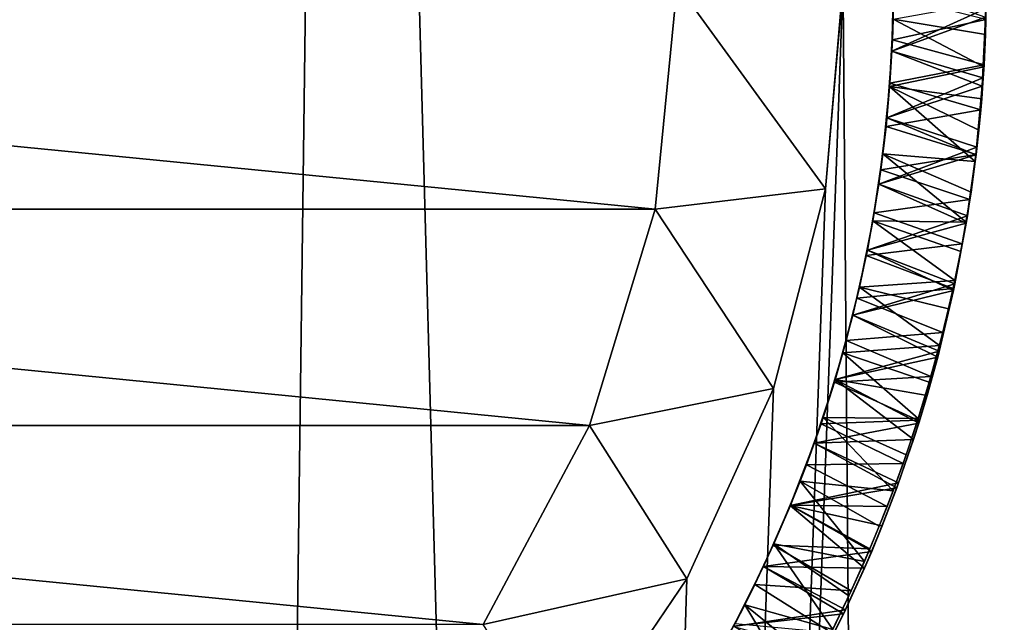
# Model space of a CAD drawing. Header units: metres. Extents: x -23 to 265, y -23 to 70.
# Tile 30 of 64: x 0.687 to 2.054, y 47.614 to 48.451. Entities that reach past the tile are written whole.
import ezdxf

# ---------------------------------------------------------------- set-up
doc = ezdxf.new("R2010")
doc.units = ezdxf.units.M
doc.layers.add('solid_SWIVIEL_SPOUT_SW0001', color=7, linetype='CONTINUOUS')

msp = doc.modelspace()

# ---------------------------------------------------------------- linework, layer by layer
at = {"layer": 'solid_SWIVIEL_SPOUT_SW0001'}
for points in [[(0.694391, 17.390703, 68.938492), (1.134071, 52.5, 68.919281), (-1.134062, 52.5, 68.919281)], [(-0.691413, 17.390823, 68.938591), (0.694391, 17.390703, 68.938492), (-1.134062, 52.5, 68.919281)], [(0.694391, 17.390703, 68.938492), (2.079112, 17.279932, 68.846573), (1.134071, 52.5, 68.919281)], [(2.079112, 17.279932, 68.846573), (3.389125, 52.5, 68.674049), (1.134071, 52.5, 68.919281)], [(1.830087, 48.5, 27.130087), (3.389111, 52.5, 27.325949), (2.079106, 17.279934, 27.153423)], [(1.569257, 48.187859, 26.9), (-1.6, 48.5, 26.9), (1.6, 48.5, 26.9)], [(1.569257, 48.187859, 26.9), (-1.569257, 48.187859, 26.9), (-1.6, 48.5, 26.9)], [(1.830087, 48.5, 27.130087), (2.079106, 17.279934, 27.153423), (0.69439, 17.390705, 27.06151)], [(1.805829, 48.216328, 27.127974), (1.830087, 48.5, 27.130087), (0.69439, 17.390705, 27.06151)], [(1.569257, 48.187859, 26.9), (1.6, 48.5, 26.9), (1.805829, 48.216328, 27.127974)], [(1.6, 48.5, 26.9), (1.830087, 48.5, 27.130087), (1.805829, 48.216328, 27.127974)], [(2.027789, 48.454628, 28.113201), (1.897737, 48.407284, 28.184292), (1.9, 48.5, 28.18981)], [(1.9, 48.5, 27.953636), (1.9, 48.5, 28.18981), (1.897737, 48.407284, 28.184292)], [(1.897738, 48.407318, 27.948143), (1.9, 48.5, 27.953636), (1.897737, 48.407284, 28.184292)], [(1.897738, 48.407318, 27.948143), (2.028046, 48.4669, 28.025873), (1.9, 48.5, 27.953636)], [(1.89993, 48.48365, 27.253647), (1.899395, 48.452045, 27.486687), (1.898448, 48.423214, 27.250288)], [(1.89993, 48.48365, 27.253647), (1.898448, 48.423214, 27.250288), (2.028256, 48.451195, 27.326483)], [(1.897738, 48.407318, 27.948143), (2.02409, 48.370392, 28.020498), (2.028046, 48.4669, 28.025873)], [(1.899395, 48.452045, 27.486687), (2.028638, 48.474884, 27.413752), (2.027678, 48.430408, 27.41124)], [(2.02409, 48.370392, 28.020498), (2.027789, 48.454628, 28.113201), (2.028046, 48.4669, 28.025873)], [(2.028256, 48.451195, 27.326483), (2.027678, 48.430408, 27.41124), (2.028638, 48.474884, 27.413752)], [(1.894698, 48.358154, 27.481134), (1.899395, 48.452045, 27.486687), (2.025662, 48.385773, 27.40876)], [(1.898448, 48.423214, 27.250288), (1.899395, 48.452045, 27.486687), (1.894698, 48.358154, 27.481134)], [(2.027789, 48.454628, 28.113201), (2.023303, 48.358719, 28.107885), (1.897737, 48.407284, 28.184292)], [(1.898448, 48.423214, 27.250288), (2.025812, 48.388626, 27.323244), (2.028256, 48.451195, 27.326483)], [(1.899395, 48.452045, 27.486687), (2.027678, 48.430408, 27.41124), (2.025662, 48.385773, 27.40876)], [(2.02409, 48.370392, 28.020498), (2.023303, 48.358719, 28.107885), (2.027789, 48.454628, 28.113201)], [(2.028256, 48.451195, 27.326483), (2.025812, 48.388626, 27.323244), (2.027678, 48.430408, 27.41124)], [(1.898448, 48.423214, 27.250288), (1.894698, 48.358154, 27.481134), (1.895044, 48.362854, 27.24691)], [(1.898448, 48.423214, 27.250288), (1.895044, 48.362854, 27.24691), (2.025812, 48.388626, 27.323244)], [(2.025812, 48.388626, 27.323244), (2.025662, 48.385773, 27.40876), (2.027678, 48.430408, 27.41124)], [(1.897738, 48.407318, 27.948143), (1.890951, 48.314785, 28.178785), (1.89095, 48.314774, 27.942751)], [(1.897738, 48.407318, 27.948143), (1.89095, 48.314774, 27.942751), (2.02409, 48.370392, 28.020498)], [(1.897738, 48.407318, 27.948143), (1.897737, 48.407284, 28.184292), (1.890951, 48.314785, 28.178785)], [(2.023303, 48.358719, 28.107885), (1.890951, 48.314785, 28.178785), (1.897737, 48.407284, 28.184292)], [(1.894698, 48.358154, 27.481134), (2.025662, 48.385773, 27.40876), (2.022612, 48.341442, 27.40634)], [(1.895044, 48.362854, 27.24691), (2.021317, 48.326149, 27.319914), (2.025812, 48.388626, 27.323244)], [(2.025812, 48.388626, 27.323244), (2.021317, 48.326149, 27.319914), (2.025662, 48.385773, 27.40876)], [(2.021317, 48.326149, 27.319914), (2.022612, 48.341442, 27.40634), (2.025662, 48.385773, 27.40876)], [(1.89095, 48.314774, 27.942751), (2.015623, 48.274212, 28.01527), (2.02409, 48.370392, 28.020498)], [(2.015623, 48.274212, 28.01527), (2.023303, 48.358719, 28.107885), (2.02409, 48.370392, 28.020498)], [(1.885363, 48.264614, 27.475626), (1.894698, 48.358154, 27.481134), (2.013564, 48.254147, 27.401699)], [(1.889722, 48.302635, 27.243505), (1.894698, 48.358154, 27.481134), (1.885363, 48.264614, 27.475626)], [(1.895044, 48.362854, 27.24691), (1.894698, 48.358154, 27.481134), (1.889722, 48.302635, 27.243505)], [(1.895044, 48.362854, 27.24691), (1.889722, 48.302635, 27.243505), (2.021317, 48.326149, 27.319914)], [(2.023303, 48.358719, 28.107885), (2.014373, 48.263317, 28.10256), (1.890951, 48.314785, 28.178785)], [(1.894698, 48.358154, 27.481134), (2.01857, 48.297588, 27.403988), (2.013564, 48.254147, 27.401699)], [(1.894698, 48.358154, 27.481134), (2.022612, 48.341442, 27.40634), (2.01857, 48.297588, 27.403988)], [(2.015623, 48.274212, 28.01527), (2.014373, 48.263317, 28.10256), (2.023303, 48.358719, 28.107885)], [(2.021317, 48.326149, 27.319914), (2.01857, 48.297588, 27.403988), (2.022612, 48.341442, 27.40634)], [(1.89095, 48.314774, 27.942751), (1.879653, 48.222679, 28.173304), (1.879643, 48.222614, 27.937429)], [(1.89095, 48.314774, 27.942751), (1.879643, 48.222614, 27.937429), (2.015623, 48.274212, 28.01527)], [(2.014373, 48.263317, 28.10256), (1.879653, 48.222679, 28.173304), (1.890951, 48.314785, 28.178785)], [(1.89095, 48.314774, 27.942751), (1.890951, 48.314785, 28.178785), (1.879653, 48.222679, 28.173304)], [(1.889722, 48.302635, 27.243505), (2.014763, 48.263805, 27.316477), (2.021317, 48.326149, 27.319914)], [(2.021317, 48.326149, 27.319914), (2.014763, 48.263805, 27.316477), (2.01857, 48.297588, 27.403988)], [(1.889722, 48.302635, 27.243505), (1.885363, 48.264614, 27.475626), (1.882486, 48.242619, 27.24007)], [(1.889722, 48.302635, 27.243505), (1.882486, 48.242619, 27.24007), (2.014763, 48.263805, 27.316477)], [(2.014763, 48.263805, 27.316477), (2.013564, 48.254147, 27.401699), (2.01857, 48.297588, 27.403988)], [(1.879643, 48.222614, 27.937429), (2.002695, 48.178814, 28.010157), (2.015623, 48.274212, 28.01527)], [(2.002695, 48.178814, 28.010157), (2.014373, 48.263317, 28.10256), (2.015623, 48.274212, 28.01527)], [(1.871413, 48.171654, 27.470163), (1.885363, 48.264614, 27.475626), (2.001009, 48.169857, 27.397318)], [(1.882486, 48.242619, 27.24007), (1.885363, 48.264614, 27.475626), (1.871413, 48.171654, 27.470163)], [(2.014373, 48.263317, 28.10256), (2.001068, 48.168751, 28.097246), (1.879653, 48.222679, 28.173304)], [(1.882486, 48.242619, 27.24007), (2.006183, 48.201645, 27.312948), (2.014763, 48.263805, 27.316477)], [(1.885363, 48.264614, 27.475626), (2.007683, 48.211517, 27.399471), (2.001009, 48.169857, 27.397318)], [(1.885363, 48.264614, 27.475626), (2.013564, 48.254147, 27.401699), (2.007683, 48.211517, 27.399471)], [(2.002695, 48.178814, 28.010157), (2.001068, 48.168751, 28.097246), (2.014373, 48.263317, 28.10256)], [(2.014763, 48.263805, 27.316477), (2.006183, 48.201645, 27.312948), (2.013564, 48.254147, 27.401699)], [(2.006183, 48.201645, 27.312948), (2.007683, 48.211517, 27.399471), (2.013564, 48.254147, 27.401699)], [(1.882486, 48.242619, 27.24007), (1.871413, 48.171654, 27.470163), (1.873346, 48.182865, 27.236597)], [(1.882486, 48.242619, 27.24007), (1.873346, 48.182865, 27.236597), (2.006183, 48.201645, 27.312948)], [(1.879643, 48.222614, 27.937429), (1.863872, 48.131245, 28.167854), (1.863858, 48.131172, 27.93215)], [(1.879643, 48.222614, 27.937429), (1.863858, 48.131172, 27.93215), (2.002695, 48.178814, 28.010157)], [(2.001068, 48.168751, 28.097246), (1.863872, 48.131245, 28.167854), (1.879653, 48.222679, 28.173304)], [(1.879643, 48.222614, 27.937429), (1.879653, 48.222679, 28.173304), (1.863872, 48.131245, 28.167854)], [(1.733309, 47.939026, 27.121826), (1.805829, 48.216328, 27.127974), (0.69439, 17.390705, 27.06151)], [(1.569257, 48.187859, 26.9), (1.805829, 48.216328, 27.127974), (1.733309, 47.939026, 27.121826)], [(2.006183, 48.201645, 27.312948), (2.001009, 48.169857, 27.397318), (2.007683, 48.211517, 27.399471)], [(1.873346, 48.182865, 27.236597), (1.995602, 48.139683, 27.309338), (2.006183, 48.201645, 27.312948)], [(2.006183, 48.201645, 27.312948), (1.995602, 48.139683, 27.309338), (2.001009, 48.169857, 27.397318)], [(1.478208, 47.887711, 26.9), (-1.478208, 47.887711, 26.9), (-1.569257, 48.187859, 26.9)], [(1.569257, 48.187859, 26.9), (1.478208, 47.887711, 26.9), (-1.569257, 48.187859, 26.9)], [(1.569257, 48.187859, 26.9), (1.733309, 47.939026, 27.121826), (1.478208, 47.887711, 26.9)], [(1.873346, 48.182865, 27.236597), (1.871413, 48.171654, 27.470163), (1.862309, 48.123428, 27.233088)], [(1.873346, 48.182865, 27.236597), (1.862309, 48.123428, 27.233088), (1.995602, 48.139683, 27.309338)], [(1.863858, 48.131172, 27.93215), (1.985375, 48.084404, 28.005125), (2.002695, 48.178814, 28.010157)], [(1.985375, 48.084404, 28.005125), (2.001068, 48.168751, 28.097246), (2.002695, 48.178814, 28.010157)], [(1.852882, 48.079491, 27.464737), (1.871413, 48.171654, 27.470163), (1.985416, 48.08894, 27.393169)], [(1.862309, 48.123428, 27.233088), (1.871413, 48.171654, 27.470163), (1.852882, 48.079491, 27.464737)], [(2.001068, 48.168751, 28.097246), (1.983424, 48.075111, 28.091946), (1.863872, 48.131245, 28.167854)], [(1.871413, 48.171654, 27.470163), (1.993575, 48.129021, 27.395224), (1.985416, 48.08894, 27.393169)], [(1.871413, 48.171654, 27.470163), (2.001009, 48.169857, 27.397318), (1.993575, 48.129021, 27.395224)], [(1.985375, 48.084404, 28.005125), (1.983424, 48.075111, 28.091946), (2.001068, 48.168751, 28.097246)], [(1.995602, 48.139683, 27.309338), (1.993575, 48.129021, 27.395224), (2.001009, 48.169857, 27.397318)], [(1.862309, 48.123428, 27.233088), (1.983035, 48.077988, 27.305653), (1.995602, 48.139683, 27.309338)], [(1.995602, 48.139683, 27.309338), (1.983035, 48.077988, 27.305653), (1.993575, 48.129021, 27.395224)], [(1.863858, 48.131172, 27.93215), (1.843659, 48.040737, 28.162445), (1.843648, 48.040691, 27.92688)], [(1.863858, 48.131172, 27.93215), (1.843648, 48.040691, 27.92688), (1.985375, 48.084404, 28.005125)], [(1.983424, 48.075111, 28.091946), (1.843659, 48.040737, 28.162445), (1.863872, 48.131245, 28.167854)], [(1.863858, 48.131172, 27.93215), (1.863872, 48.131245, 28.167854), (1.843659, 48.040737, 28.162445)], [(1.862309, 48.123428, 27.233088), (1.852882, 48.079491, 27.464737), (1.849386, 48.064373, 27.229536)], [(1.862309, 48.123428, 27.233088), (1.849386, 48.064373, 27.229536), (1.983035, 48.077988, 27.305653)], [(1.983035, 48.077988, 27.305653), (1.985416, 48.08894, 27.393169), (1.993575, 48.129021, 27.395224)], [(1.843648, 48.040691, 27.92688), (1.963678, 47.991016, 28.000124), (1.985375, 48.084404, 28.005125)], [(1.852882, 48.079491, 27.464737), (1.985416, 48.08894, 27.393169), (1.976615, 48.049774, 27.391167)], [(1.963678, 47.991016, 28.000124), (1.983424, 48.075111, 28.091946), (1.985375, 48.084404, 28.005125)], [(1.983035, 48.077988, 27.305653), (1.976615, 48.049774, 27.391167), (1.985416, 48.08894, 27.393169)], [(1.829816, 47.988361, 27.459333), (1.852882, 48.079491, 27.464737), (1.963831, 47.998451, 27.388538)], [(1.849386, 48.064373, 27.229536), (1.852882, 48.079491, 27.464737), (1.829816, 47.988361, 27.459333)], [(1.983424, 48.075111, 28.091946), (1.961437, 47.982399, 28.08666), (1.843659, 48.040737, 28.162445)], [(1.849386, 48.064373, 27.229536), (1.968511, 48.016582, 27.301908), (1.983035, 48.077988, 27.305653)], [(1.852882, 48.079491, 27.464737), (1.976615, 48.049774, 27.391167), (1.963831, 47.998451, 27.388538)], [(1.963678, 47.991016, 28.000124), (1.961437, 47.982399, 28.08666), (1.983424, 48.075111, 28.091946)], [(1.983035, 48.077988, 27.305653), (1.968511, 48.016582, 27.301908), (1.976615, 48.049774, 27.391167)], [(1.849386, 48.064373, 27.229536), (1.829816, 47.988361, 27.459333), (1.834591, 48.00576, 27.225946)], [(1.849386, 48.064373, 27.229536), (1.834591, 48.00576, 27.225946), (1.968511, 48.016582, 27.301908)], [(1.843648, 48.040691, 27.92688), (1.819052, 47.951317, 28.157066), (1.819034, 47.95126, 27.921585)], [(1.843648, 48.040691, 27.92688), (1.819034, 47.95126, 27.921585), (1.963678, 47.991016, 28.000124)], [(1.961437, 47.982399, 28.08666), (1.819052, 47.951317, 28.157066), (1.843659, 48.040737, 28.162445)], [(1.843648, 48.040691, 27.92688), (1.843659, 48.040737, 28.162445), (1.819052, 47.951317, 28.157066)], [(1.968511, 48.016582, 27.301908), (1.963831, 47.998451, 27.388538), (1.976615, 48.049774, 27.391167)], [(1.834591, 48.00576, 27.225946), (1.952042, 47.955544, 27.298113), (1.968511, 48.016582, 27.301908)], [(1.968511, 48.016582, 27.301908), (1.952042, 47.955544, 27.298113), (1.963831, 47.998451, 27.388538)], [(1.834591, 48.00576, 27.225946), (1.829816, 47.988361, 27.459333), (1.817938, 47.947639, 27.222317)], [(1.834591, 48.00576, 27.225946), (1.817938, 47.947639, 27.222317), (1.952042, 47.955544, 27.298113)], [(1.80227, 47.898483, 27.453926), (1.829816, 47.988361, 27.459333), (1.934425, 47.897316, 27.383291)], [(1.817938, 47.947639, 27.222317), (1.829816, 47.988361, 27.459333), (1.80227, 47.898483, 27.453926)], [(1.819034, 47.95126, 27.921585), (1.946771, 47.929386, 27.996775), (1.963678, 47.991016, 28.000124)], [(1.829816, 47.988361, 27.459333), (1.963831, 47.998451, 27.388538), (1.949755, 47.947617, 27.385914)], [(1.829816, 47.988361, 27.459333), (1.949755, 47.947617, 27.385914), (1.934425, 47.897316, 27.383291)], [(1.946771, 47.929386, 27.996775), (1.961437, 47.982399, 28.08666), (1.963678, 47.991016, 28.000124)], [(1.952042, 47.955544, 27.298113), (1.949755, 47.947617, 27.385914), (1.963831, 47.998451, 27.388538)], [(1.961437, 47.982399, 28.08666), (1.935141, 47.890888, 28.081406), (1.819052, 47.951317, 28.157066)], [(1.946771, 47.929386, 27.996775), (1.935141, 47.890888, 28.081406), (1.961437, 47.982399, 28.08666)], [(1.819034, 47.95126, 27.921585), (1.790098, 47.863174, 28.151701), (1.790056, 47.863056, 27.916245)], [(1.819034, 47.95126, 27.921585), (1.790056, 47.863056, 27.916245), (1.927938, 47.868336, 27.993408)], [(1.935141, 47.890888, 28.081406), (1.790098, 47.863174, 28.151701), (1.819052, 47.951317, 28.157066)], [(1.819034, 47.95126, 27.921585), (1.819052, 47.951317, 28.157066), (1.790098, 47.863174, 28.151701)], [(1.817938, 47.947639, 27.222317), (1.80227, 47.898483, 27.453926), (1.799444, 47.890079, 27.218651)], [(1.817938, 47.947639, 27.222317), (1.799444, 47.890079, 27.218651), (1.933661, 47.89492, 27.294283)], [(1.817938, 47.947639, 27.222317), (1.933661, 47.89492, 27.294283), (1.952042, 47.955544, 27.298113)], [(1.819034, 47.95126, 27.921585), (1.927938, 47.868336, 27.993408), (1.946771, 47.929386, 27.996775)], [(1.952042, 47.955544, 27.298113), (1.933661, 47.89492, 27.294283), (1.949755, 47.947617, 27.385914)], [(1.933661, 47.89492, 27.294283), (1.934425, 47.897316, 27.383291), (1.949755, 47.947617, 27.385914)], [(1.613425, 47.674774, 27.112221), (1.733309, 47.939026, 27.121826), (0.69439, 17.390705, 27.06151)], [(1.478208, 47.887711, 26.9), (1.733309, 47.939026, 27.121826), (1.613425, 47.674774, 27.112221)], [(1.927938, 47.868336, 27.993408), (1.935141, 47.890888, 28.081406), (1.946771, 47.929386, 27.996775)], [(1.770313, 47.810078, 27.448488), (1.80227, 47.898483, 27.453926), (1.89958, 47.796989, 27.377922)], [(1.799444, 47.890079, 27.218651), (1.80227, 47.898483, 27.453926), (1.770313, 47.810078, 27.448488)], [(1.799444, 47.890079, 27.218651), (1.770313, 47.810078, 27.448488), (1.779126, 47.833134, 27.214954)], [(1.799444, 47.890079, 27.218651), (1.779126, 47.833134, 27.214954), (1.913377, 47.834774, 27.290424)], [(1.935141, 47.890888, 28.081406), (1.904584, 47.800842, 28.076199), (1.790098, 47.863174, 28.151701)], [(1.799444, 47.890079, 27.218651), (1.913377, 47.834774, 27.290424), (1.933661, 47.89492, 27.294283)], [(1.80227, 47.898483, 27.453926), (1.917682, 47.847038, 27.380625), (1.89958, 47.796989, 27.377922)], [(1.80227, 47.898483, 27.453926), (1.934425, 47.897316, 27.383291), (1.917682, 47.847038, 27.380625)], [(1.907168, 47.807957, 27.990002), (1.904584, 47.800842, 28.076199), (1.935141, 47.890888, 28.081406)], [(1.907168, 47.807957, 27.990002), (1.935141, 47.890888, 28.081406), (1.927938, 47.868336, 27.993408)], [(1.933661, 47.89492, 27.294283), (1.913377, 47.834774, 27.290424), (1.917682, 47.847038, 27.380625)], [(1.933661, 47.89492, 27.294283), (1.917682, 47.847038, 27.380625), (1.934425, 47.897316, 27.383291)], [(1.330353, 47.611092, 26.9), (-1.330353, 47.611092, 26.9), (-1.478208, 47.887711, 26.9)], [(1.478208, 47.887711, 26.9), (1.330353, 47.611092, 26.9), (-1.478208, 47.887711, 26.9)], [(1.478208, 47.887711, 26.9), (1.613425, 47.674774, 27.112221), (1.330353, 47.611092, 26.9)], [(1.790056, 47.863056, 27.916245), (1.75687, 47.776531, 28.146334), (1.756814, 47.776394, 27.910851)], [(1.790056, 47.863056, 27.916245), (1.756814, 47.776394, 27.910851), (1.907168, 47.807957, 27.990002)], [(1.904584, 47.800842, 28.076199), (1.75687, 47.776531, 28.146334), (1.790098, 47.863174, 28.151701)], [(1.790056, 47.863056, 27.916245), (1.790098, 47.863174, 28.151701), (1.75687, 47.776531, 28.146334)], [(1.790056, 47.863056, 27.916245), (1.907168, 47.807957, 27.990002), (1.927938, 47.868336, 27.993408)], [(1.779126, 47.833134, 27.214954), (1.891227, 47.775154, 27.286562), (1.913377, 47.834774, 27.290424)], [(1.913377, 47.834774, 27.290424), (1.891227, 47.775154, 27.286562), (1.89958, 47.796989, 27.377922)], [(1.913377, 47.834774, 27.290424), (1.89958, 47.796989, 27.377922), (1.917682, 47.847038, 27.380625)], [(1.779126, 47.833134, 27.214954), (1.770313, 47.810078, 27.448488), (1.757006, 47.776863, 27.211233)], [(1.779126, 47.833134, 27.214954), (1.757006, 47.776863, 27.211233), (1.891227, 47.775154, 27.286562)], [(1.734025, 47.72337, 27.442987), (1.770313, 47.810078, 27.448488), (1.859754, 47.698761, 27.372408)], [(1.757006, 47.776863, 27.211233), (1.770313, 47.810078, 27.448488), (1.734025, 47.72337, 27.442987)], [(1.756814, 47.776394, 27.910851), (1.884497, 47.748314, 27.986555), (1.907168, 47.807957, 27.990002)], [(1.770313, 47.810078, 27.448488), (1.880264, 47.747562, 27.375183), (1.859754, 47.698761, 27.372408)], [(1.770313, 47.810078, 27.448488), (1.89958, 47.796989, 27.377922), (1.880264, 47.747562, 27.375183)], [(1.884497, 47.748314, 27.986555), (1.904584, 47.800842, 28.076199), (1.907168, 47.807957, 27.990002)], [(1.904584, 47.800842, 28.076199), (1.869801, 47.712475, 28.071039), (1.75687, 47.776531, 28.146334)], [(1.884497, 47.748314, 27.986555), (1.869801, 47.712475, 28.071039), (1.904584, 47.800842, 28.076199)], [(1.891227, 47.775154, 27.286562), (1.880264, 47.747562, 27.375183), (1.89958, 47.796989, 27.377922)], [(1.756814, 47.776394, 27.910851), (1.719472, 47.691658, 28.140942), (1.719418, 47.691544, 27.905401)], [(1.756814, 47.776394, 27.910851), (1.719418, 47.691544, 27.905401), (1.859935, 47.68948, 27.983051)], [(1.869801, 47.712475, 28.071039), (1.719472, 47.691658, 28.140942), (1.75687, 47.776531, 28.146334)], [(1.756814, 47.776394, 27.910851), (1.75687, 47.776531, 28.146334), (1.719472, 47.691658, 28.140942)], [(1.757006, 47.776863, 27.211233), (1.734025, 47.72337, 27.442987), (1.733106, 47.721317, 27.207495)], [(1.757006, 47.776863, 27.211233), (1.733106, 47.721317, 27.207495), (1.867215, 47.716125, 27.282696)], [(1.756814, 47.776394, 27.910851), (1.859935, 47.68948, 27.983051), (1.884497, 47.748314, 27.986555)], [(1.757006, 47.776863, 27.211233), (1.867215, 47.716125, 27.282696), (1.891227, 47.775154, 27.286562)], [(1.891227, 47.775154, 27.286562), (1.867215, 47.716125, 27.282696), (1.880264, 47.747562, 27.375183)], [(1.867215, 47.716125, 27.282696), (1.859754, 47.698761, 27.372408), (1.880264, 47.747562, 27.375183)], [(1.859935, 47.68948, 27.983051), (1.869801, 47.712475, 28.071039), (1.884497, 47.748314, 27.986555)], [(1.69349, 47.638554, 27.437414), (1.734025, 47.72337, 27.442987), (1.815827, 47.604275, 27.366785)], [(1.733106, 47.721317, 27.207495), (1.734025, 47.72337, 27.442987), (1.69349, 47.638554, 27.437414)], [(1.733106, 47.721317, 27.207495), (1.69349, 47.638554, 27.437414), (1.70745, 47.666565, 27.203749)], [(1.733106, 47.721317, 27.207495), (1.70745, 47.666565, 27.203749), (1.841378, 47.65773, 27.278852)], [(1.869801, 47.712475, 28.071039), (1.83085, 47.625931, 28.065922), (1.719472, 47.691658, 28.140942)], [(1.733106, 47.721317, 27.207495), (1.841378, 47.65773, 27.278852), (1.867215, 47.716125, 27.282696)], [(1.734025, 47.72337, 27.442987), (1.838257, 47.650993, 27.369608), (1.815827, 47.604275, 27.366785)], [(1.734025, 47.72337, 27.442987), (1.859754, 47.698761, 27.372408), (1.838257, 47.650993, 27.369608)], [(1.833515, 47.631523, 27.979496), (1.83085, 47.625931, 28.065922), (1.869801, 47.712475, 28.071039)], [(1.833515, 47.631523, 27.979496), (1.869801, 47.712475, 28.071039), (1.859935, 47.68948, 27.983051)], [(1.867215, 47.716125, 27.282696), (1.841378, 47.65773, 27.278852), (1.859754, 47.698761, 27.372408)], [(1.841378, 47.65773, 27.278852), (1.838257, 47.650993, 27.369608), (1.859754, 47.698761, 27.372408)], [(1.719418, 47.691544, 27.905401), (1.677983, 47.608723, 28.135496), (1.677926, 47.608616, 27.899889)], [(1.719418, 47.691544, 27.905401), (1.677926, 47.608616, 27.899889), (1.833515, 47.631523, 27.979496)], [(1.83085, 47.625931, 28.065922), (1.677983, 47.608723, 28.135496), (1.719472, 47.691658, 28.140942)], [(1.719418, 47.691544, 27.905401), (1.719472, 47.691658, 28.140942), (1.677983, 47.608723, 28.135496)], [(1.719418, 47.691544, 27.905401), (1.833515, 47.631523, 27.979496), (1.859935, 47.68948, 27.983051)], [(1.448085, 47.430683, 27.100107), (1.613425, 47.674774, 27.112221), (0.69439, 17.390705, 27.06151)], [(1.330353, 47.611092, 26.9), (1.613425, 47.674774, 27.112221), (1.448085, 47.430683, 27.100107)], [(1.70745, 47.666565, 27.203749), (1.69349, 47.638554, 27.437414), (1.680065, 47.612656, 27.200001)], [(1.70745, 47.666565, 27.203749), (1.680065, 47.612656, 27.200001), (1.813718, 47.600037, 27.275034)], [(1.70745, 47.666565, 27.203749), (1.813718, 47.600037, 27.275034), (1.841378, 47.65773, 27.278852)], [(1.841378, 47.65773, 27.278852), (1.813718, 47.600037, 27.275034), (1.838257, 47.650993, 27.369608)], [(1.813718, 47.600037, 27.275034), (1.815827, 47.604275, 27.366785), (1.838257, 47.650993, 27.369608)], [(1.648807, 47.55584, 27.431799), (1.69349, 47.638554, 27.437414), (1.768304, 47.513893, 27.361097)], [(1.680065, 47.612656, 27.200001), (1.69349, 47.638554, 27.437414), (1.648807, 47.55584, 27.431799)], [(1.677926, 47.608616, 27.899889), (1.805218, 47.574329, 27.975897), (1.833515, 47.631523, 27.979496)], [(1.69349, 47.638554, 27.437414), (1.79249, 47.558563, 27.363949), (1.768304, 47.513893, 27.361097)], [(1.69349, 47.638554, 27.437414), (1.815827, 47.604275, 27.366785), (1.79249, 47.558563, 27.363949)], [(1.805218, 47.574329, 27.975897), (1.83085, 47.625931, 28.065922), (1.833515, 47.631523, 27.979496)], [(1.83085, 47.625931, 28.065922), (1.787731, 47.541126, 28.060764), (1.677983, 47.608723, 28.135496)], [(1.805218, 47.574329, 27.975897), (1.787731, 47.541126, 28.060764), (1.83085, 47.625931, 28.065922)]]:
    msp.add_3dface(points, dxfattribs=at)

doc.saveas('drawing.dxf')
